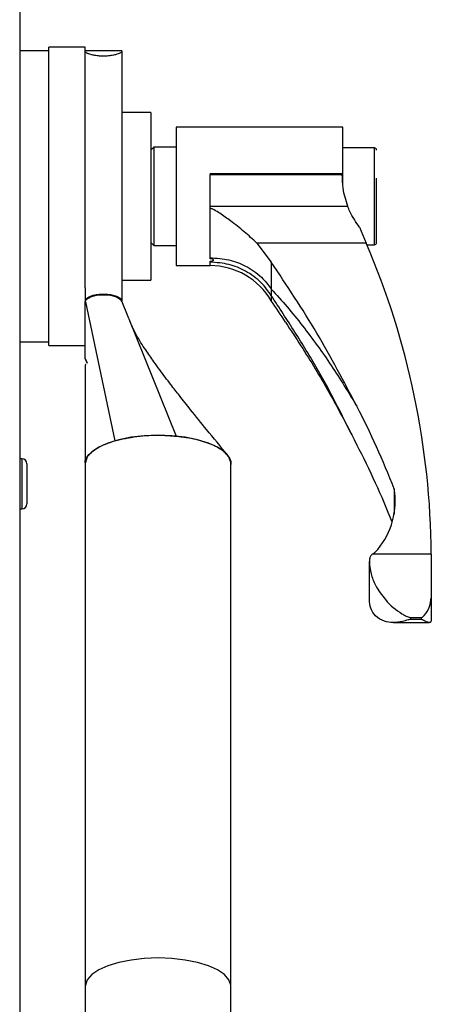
# Model space of a CAD drawing. Header units: millimetres. Extents: x 5 to 589, y 5 to 415.
# Tile 23 of 35: x 293 to 305, y 248 to 275. Entities that reach past the tile are written whole.
import ezdxf

# ---------------------------------------------------------------- set-up
doc = ezdxf.new("R2010")
doc.units = ezdxf.units.MM
doc.linetypes.add('SLD-Continua', pattern=[0])

msp = doc.modelspace()

# ---------------------------------------------------------------- linework, layer by layer
at = {"color": 7, "linetype": 'SLD-Continua', "lineweight": 25}
for p, q in [((293.2772, 284.6071), (293.2772, 246.9021)), ((294.0772, 274.2016), (293.2772, 274.2016)), ((295.0772, 274.3016), (294.0772, 274.3016)), ((294.0772, 266.4275), (294.0772, 274.3016)), ((295.0772, 267.6884), (295.0772, 274.3016)), ((296.0772, 274.2016), (295.0772, 274.2016)), ((296.0772, 274.2016), (296.0772, 274.1718)), ((296.0772, 274.1718), (296.0772, 272.0285)), ((296.8772, 272.5016), (296.0772, 272.5016)), ((296.8772, 272.5016), (296.8772, 268.7851)), ((296.0772, 272.0285), (296.0772, 269.9375)), ((302.1472, 272.1016), (297.5772, 272.1016)), ((297.5772, 272.1016), (297.5772, 268.3016)), ((302.1472, 270.4907), (302.1472, 272.1016)), ((296.9582, 271.5516), (296.8772, 271.4706)), ((297.5772, 271.5516), (296.9582, 271.5516)), ((296.9582, 271.5516), (296.9582, 268.8516)), ((303.0152, 271.5316), (302.1472, 271.5316)), ((303.0152, 268.8716), (303.0152, 271.5316)), ((298.5072, 270.829), (302.135, 270.829)), ((298.5072, 270.829), (298.5072, 270.8034)), ((298.5072, 270.8034), (302.1337, 270.8034)), ((298.5072, 269.9283), (298.5072, 270.8034)), ((296.0772, 269.9375), (296.0772, 267.3296)), ((298.5072, 269.9283), (302.2841, 269.9283)), ((298.5072, 269.8671), (298.5072, 269.9283)), ((298.5072, 268.5135), (298.5072, 269.8671)), ((302.6102, 269.3533), (302.7935, 268.9129)), ((296.8772, 268.9326), (296.9582, 268.8516)), ((299.7895, 268.9129), (300.1835, 268.3946)), ((302.7935, 268.9129), (299.7895, 268.9129)), ((296.8772, 268.7851), (296.8772, 267.9016)), ((296.9582, 268.8516), (297.5772, 268.8516)), ((302.8111, 268.8716), (303.0152, 268.8716)), ((298.5072, 268.4885), (298.5072, 268.5135)), ((298.5072, 268.3954), (298.5072, 268.4204)), ((298.5072, 268.2976), (298.5072, 268.3954)), ((300.1835, 268.3946), (300.1835, 267.6567)), ((297.5772, 268.3016), (298.5072, 268.3016)), ((296.0772, 267.9016), (296.8772, 267.9016)), ((295.0772, 267.6884), (295.0772, 267.3194)), ((300.1835, 267.6567), (300.1855, 267.6507)), ((300.1855, 267.6507), (300.1855, 267.4742)), ((295.0772, 267.3194), (295.0772, 267.301)), ((295.0772, 266.8712), (295.0772, 267.301)), ((295.0812, 267.3003), (295.8916, 263.4853)), ((296.2695, 266.8433), (296.0615, 267.3692)), ((300.1835, 267.4747), (300.1835, 267.3286)), ((300.1855, 267.4742), (300.1835, 267.4747)), ((295.0772, 266.4275), (295.0772, 266.8712)), ((296.2708, 266.8401), (297.5746, 263.6129)), ((293.2772, 266.2016), (294.0772, 266.2016)), ((294.0772, 266.1016), (294.0772, 266.4275)), ((295.0772, 266.1679), (295.0772, 266.4275)), ((294.0772, 266.1016), (295.0772, 266.1016)), ((295.0772, 265.7381), (295.0772, 266.1679)), ((295.1328, 265.6211), (295.0847, 265.7382)), ((295.0855, 265.7254), (295.0886, 265.7181)), ((295.092, 265.71), (295.1311, 265.6172)), ((293.3372, 262.9916), (293.2772, 262.9916)), ((293.3372, 262.9916), (293.3372, 261.612)), ((293.4772, 262.8516), (293.4772, 261.7519)), ((295.0772, 262.8559), (295.0772, 248.4939)), ((299.0772, 248.4939), (299.0772, 262.8559)), ((303.5572, 262.1695), (303.5572, 261.4697)), ((293.2772, 261.6116), (293.3372, 261.6116)), ((293.3372, 261.612), (293.3372, 261.6116)), ((304.5768, 260.3715), (302.9623, 260.3715)), ((304.5768, 260.3715), (304.5772, 260.2894)), ((304.5772, 260.2894), (304.5772, 259.1693)), ((302.8772, 260.1926), (302.8772, 260.1679)), ((302.8772, 259.1262), (302.8772, 260.1679)), ((304.5772, 259.1693), (304.5772, 258.5342)), ((304.0112, 258.6319), (304.3072, 258.6319)), ((304.0112, 258.5745), (304.0112, 258.6319)), ((304.3072, 258.5745), (304.3072, 258.6319)), ((303.534, 258.494), (304.5147, 258.494)), ((304.3072, 258.5745), (304.0112, 258.5745)), ((295.0772, 248.4939), (295.0772, 246.931)), ((299.0772, 246.931), (299.0772, 248.4939))]:
    msp.add_line(p, q, dxfattribs=at)
at = {"color": 7, "linetype": 'SLD-Continua', "lineweight": 25, "flags": 128}
for points in [[(295.0772, 267.3194), (295.1152, 267.3942), (295.2236, 267.4576), (295.3858, 267.4999), (295.5772, 267.5148), (295.7685, 267.4999), (295.9307, 267.4576), (296.0391, 267.3942), (296.0772, 267.3194)], [(295.0772, 267.301), (295.1152, 267.3758), (295.2236, 267.4392), (295.3858, 267.4815), (295.5772, 267.4964), (295.7685, 267.4815), (295.9307, 267.4392), (296.0391, 267.3758), (296.0772, 267.301)], [(295.1156, 265.663), (295.1152, 265.6633), (295.0772, 265.7381)], [(297.0772, 263.6374), (296.6987, 263.6233), (296.3338, 263.5814), (295.9959, 263.5133), (295.697, 263.4215), (295.448, 263.3092), (295.2579, 263.1806), (295.1335, 263.0402), (295.0794, 262.8931), (295.0772, 262.8559)], [(299.0772, 262.8559), (299.0749, 262.8931), (299.0208, 263.0402), (298.8964, 263.1806), (298.7063, 263.3092), (298.4573, 263.4215), (298.1585, 263.5133), (297.8205, 263.5814), (297.4557, 263.6233), (297.0772, 263.6374)], [(297.0772, 249.2754), (296.6987, 249.2613), (296.3338, 249.2194), (295.9959, 249.1513), (295.697, 249.0595), (295.448, 248.9472), (295.2579, 248.8185), (295.1335, 248.6782), (295.0794, 248.5311), (295.0772, 248.4939)], [(299.0772, 248.4939), (299.0749, 248.5311), (299.0208, 248.6782), (298.8964, 248.8185), (298.7063, 248.9472), (298.4573, 249.0595), (298.1585, 249.1513), (297.8205, 249.2194), (297.4557, 249.2613), (297.0772, 249.2754)]]:
    msp.add_lwpolyline(points, dxfattribs=at)
at = {"color": 7, "linetype": 'SLD-Continua', "lineweight": 25}
for centre, radius, start, end in [((303.0152, 271.4696), 0.062, 0, 90), ((303.8172, 270.7349), 1.6849, 176.80032, 177.66947), ((282.4177, 260.202), 22.1597, 0.43829, 23.14721), ((303.0152, 268.9336), 0.062, 270, 0), ((298.5052, 266.3596), 1.938, 30, 89.94087), ((277.6839, 251.7085), 27.3902, 33.3013, 34.76976), ((282.0354, 253.795), 23.0937, 21.26184, 27.42571), ((282.028, 252.7364), 23.1019, 21.61713, 27.42516), ((293.3372, 262.8516), 0.14, 0, 90), ((301.5233, 261.8218), 2.0634, 320.14396, 9.69889), ((293.3372, 261.7519), 0.14, 269.98299, 359.98298), ((293.3372, 261.7516), 0.14, 270, 0), ((303.1198, 260.1779), 0.2496, 123.7666, 129.12755), ((302.6595, 260.868), 0.5799, 303.67577, 320.54595)]:
    msp.add_arc(centre, radius, start, end, dxfattribs=at)
for points, knots in [([(296.0772, 274.1718), (296.0678, 274.1597), (296.0501, 274.137), (295.9322, 274.0957), (295.7932, 274.0667), (295.6717, 274.0544), (295.5532, 274.0515), (295.4336, 274.0576), (295.3045, 274.0772), (295.1927, 274.1054), (295.0992, 274.1411), (295.085, 274.1608), (295.0772, 274.1718)], [0, 0, 0, 0, 0.1474223, 0.2792804, 0.376827, 0.4586897, 0.4998316, 0.5826506, 0.6651447, 0.7551569, 0.864303, 1, 1, 1, 1]), ([(302.2841, 269.9283), (302.2322, 270.0934), (302.1409, 270.3838), (302.1359, 270.6769), (302.1337, 270.8034)], [0, 0, 0, 0, 0.5683947, 1, 1, 1, 1]), ([(303.0772, 268.9363), (303.0772, 268.9354), (303.0772, 268.9213), (303.0772, 269.0127), (303.0772, 269.2351), (303.0772, 269.4925), (303.0772, 269.7232), (303.0772, 269.974), (303.0772, 270.3075), (303.0772, 270.5436), (303.0772, 270.697)], [0, 0, 0, 0, 0.0124081, 0.2032059, 0.3940037, 0.4967135, 0.6016029, 0.7064924, 0.8092022, 1, 1, 1, 1]), ([(299.7895, 268.9129), (299.6753, 269.0195), (299.4468, 269.2329), (299.0961, 269.5028), (298.8194, 269.7018), (298.6475, 269.8135), (298.5593, 269.8612), (298.5196, 269.8657), (298.5072, 269.8671)], [0, 0, 0, 0, 0.2971464, 0.594901, 0.8179982, 0.9263229, 0.9770407, 1, 1, 1, 1]), ([(302.6102, 269.3533), (302.5104, 269.4923), (302.3802, 269.6737), (302.3023, 269.8801), (302.2841, 269.9283)], [0, 0, 0, 0, 0.76634644, 1, 1, 1, 1]), ([(298.5072, 268.5135), (298.681, 268.5021), (299.0195, 268.4801), (299.5054, 268.291), (299.9104, 268.0152), (300.0991, 267.7675), (300.1835, 267.6567)], [0, 0, 0, 0, 0.2570699, 0.5003998, 0.7765249, 1, 1, 1, 1]), ([(298.5072, 268.4204), (298.5171, 268.4207), (298.537, 268.4214), (298.5635, 268.4268), (298.5835, 268.4348), (298.5948, 268.4452), (298.5962, 268.4568), (298.5877, 268.4682), (298.5703, 268.4782), (298.5458, 268.4854), (298.5234, 268.4883), (298.5104, 268.4885), (298.5072, 268.4885)], [0, 0, 0, 0, 0.1084391, 0.2168957, 0.3250755, 0.4322235, 0.5384494, 0.6442459, 0.7502596, 0.8570492, 0.9648696, 1, 1, 1, 1]), ([(300.1835, 267.4747), (300.099, 267.5944), (299.9102, 267.8618), (299.505, 268.1538), (299.0192, 268.3557), (298.681, 268.382), (298.5072, 268.3954)], [0, 0, 0, 0, 0.2237666, 0.4998969, 0.7430371, 1, 1, 1, 1]), ([(302.5336, 264.4319), (302.1783, 265.1086), (301.4662, 266.4653), (300.6118, 267.7505), (300.1835, 268.3946)], [0, 0, 0, 0, 0.4987959, 1, 1, 1, 1]), ([(300.1855, 267.6507), (300.3304, 267.4929), (300.6205, 267.177), (301.1859, 266.4665), (301.8452, 265.5676), (302.3053, 264.8085), (302.5336, 264.4319)], [0, 0, 0, 0, 0.1666025, 0.3334943, 0.6692655, 1, 1, 1, 1]), ([(295.7666, 267.5002), (295.8108, 267.4914), (295.8992, 267.4738), (295.9957, 267.4295), (296.0504, 267.3926), (296.0577, 267.3708), (296.0587, 267.368)], [0, 0, 0, 0, 0.317804, 0.635608, 0.953412, 1, 1, 1, 1]), ([(302.5336, 263.3769), (302.1852, 264.0785), (301.6611, 265.1342), (300.8375, 266.4737), (300.4027, 267.141), (300.1855, 267.4742)], [0, 0, 0, 0, 0.4978669, 0.7492301, 1, 1, 1, 1]), ([(298.9829, 263.0932), (298.791, 263.3269), (298.452, 263.7397), (298.0124, 264.2839), (297.6862, 264.6946), (297.4532, 264.9939), (297.2735, 265.2297), (297.1172, 265.4393), (296.9333, 265.6931), (296.7181, 266.0032), (296.4764, 266.3804), (296.3396, 266.6862), (296.2708, 266.8401)], [0, 0, 0, 0, 0.1966012, 0.3473502, 0.452837, 0.5339605, 0.5868852, 0.638949, 0.6978664, 0.784995, 0.8917877, 1, 1, 1, 1]), ([(300.5727, 266.7445), (300.7151, 266.5287), (301.1309, 265.8991), (301.8051, 264.785), (302.2825, 263.8622), (302.5336, 263.3769)], [0, 0, 0, 0, 0.1980997, 0.5782502, 1, 1, 1, 1]), ([(295.0957, 265.706), (295.0939, 265.7079), (295.0785, 265.7239), (295.0778, 265.7412), (295.0772, 265.7565)], [0, 0, 0, 0, 0.1161703, 1, 1, 1, 1]), ([(295.0903, 265.5912), (295.0856, 265.5875), (295.0792, 265.5825), (295.0772, 265.5161), (295.077, 265.4284), (295.0771, 265.2755), (295.077, 265.1055), (295.077, 264.9406), (295.077, 264.7458), (295.077, 264.4792), (295.0769, 264.0769), (295.0769, 263.5177), (295.0768, 263.0931), (295.0768, 262.8546)], [0, 0, 0, 0, 0.0960855, 0.1322449, 0.1630304, 0.2204808, 0.2724744, 0.3312965, 0.379422, 0.4582811, 0.5879894, 0.7685616, 1, 1, 1, 1]), ([(295.0857, 262.8551), (295.0827, 262.8626), (295.0455, 262.9573), (295.1911, 263.142), (295.4831, 263.351), (295.7743, 263.4467), (295.8916, 263.4853)], [0, 0, 0, 0, 0.03110412, 0.39346147, 0.75565723, 1, 1, 1, 1]), ([(295.8916, 263.4853), (296.0857, 263.5302), (296.4739, 263.6201), (297.0783, 263.6494), (297.4366, 263.623), (297.5746, 263.6129)], [0, 0, 0, 0, 0.3808025, 0.7615977, 1, 1, 1, 1]), ([(297.5746, 263.6129), (297.6674, 263.602), (297.8531, 263.5803), (298.1119, 263.5276), (298.3506, 263.4624), (298.6326, 263.3574), (298.8631, 263.2243), (299.0092, 263.0702), (299.0739, 262.949), (299.0733, 262.8697), (299.073, 262.8344)], [0, 0, 0, 0, 0.1078978, 0.2158127, 0.3237114, 0.4316359, 0.6491378, 0.7742913, 0.8993911, 1, 1, 1, 1]), ([(302.9623, 260.3715), (302.9431, 260.3524), (302.9048, 260.3143), (302.8804, 260.2486), (302.878, 260.2071), (302.8772, 260.1926)], [0, 0, 0, 0, 0.3934166, 0.7869086, 1, 1, 1, 1]), ([(302.8772, 260.1679), (302.8871, 260.0552), (302.907, 259.8305), (303.0622, 259.4593), (303.3436, 259.0557), (303.6391, 258.8052), (303.8661, 258.679), (303.9379, 258.6433), (303.9938, 258.6324), (304.007, 258.632), (304.0112, 258.6319)], [0, 0, 0, 0, 0.15396023, 0.30700047, 0.53775801, 0.85536906, 0.91863722, 0.98210961, 0.99441111, 1, 1, 1, 1]), ([(304.3072, 258.6319), (304.3091, 258.632), (304.3137, 258.6323), (304.3241, 258.6354), (304.3513, 258.6515), (304.4274, 258.7316), (304.5397, 258.8893), (304.5662, 259.0872), (304.5772, 259.1693)], [0, 0, 0, 0, 0.0067751, 0.0160722, 0.0427976, 0.1645281, 0.6536747, 1, 1, 1, 1]), ([(304.0112, 258.5745), (304.0028, 258.5741), (303.9774, 258.5729), (303.8949, 258.5523), (303.7486, 258.51), (303.5272, 258.4836), (303.2722, 258.518), (303.0527, 258.6426), (302.9038, 258.8568), (302.8855, 259.0423), (302.8772, 259.1262)], [0, 0, 0, 0, 0.0112822, 0.0344035, 0.1355037, 0.3054644, 0.4806873, 0.6908149, 0.8600004, 1, 1, 1, 1]), ([(304.5772, 258.5342), (304.569, 258.5185), (304.5475, 258.4774), (304.4529, 258.5027), (304.3813, 258.5414), (304.3603, 258.5534), (304.3454, 258.5618), (304.3335, 258.5678), (304.3241, 258.5717), (304.3155, 258.5738), (304.3106, 258.5744), (304.3079, 258.5745), (304.3072, 258.5745)], [0, 0, 0, 0, 0.2946392, 0.7714945, 0.8514588, 0.9038299, 0.9379848, 0.9604216, 0.982004, 0.9906137, 0.9973063, 1, 1, 1, 1])]:
    msp.add_open_spline(points, degree=3, knots=knots, dxfattribs=at)
msp.add_open_spline([(295.0772, 267.3194), (295.0801, 267.3354), (295.0859, 267.3673), (295.1319, 267.4123), (295.2024, 267.4517), (295.2957, 267.4833), (295.4058, 267.5051), (295.526, 267.5156), (295.65, 267.5152), (295.7277, 267.5052), (295.7666, 267.5002)], degree=3, dxfattribs=at)

doc.saveas('drawing.dxf')
